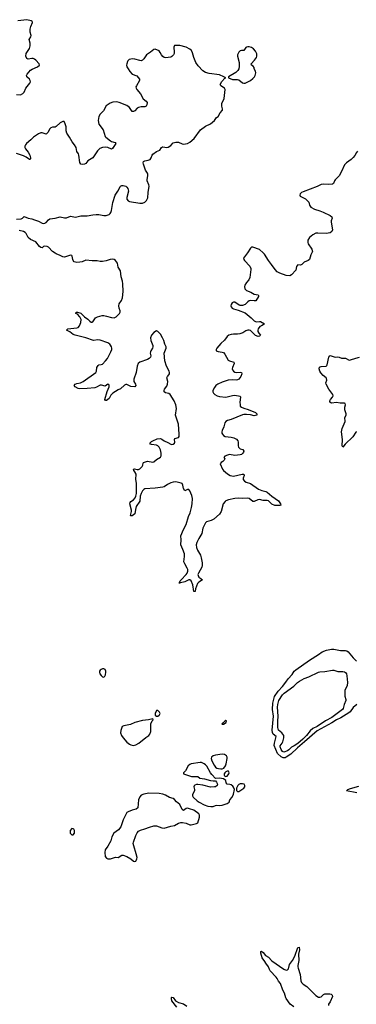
# Model space of a CAD drawing. Header units: inches. Extents: x 1694897 to 1849880, y 907231 to 1017944.
# Tile 115 of 171: x 1782499 to 1787740, y 951729 to 967036. Entities that reach past the tile are written whole.
import ezdxf

# ---------------------------------------------------------------- set-up
doc = ezdxf.new("R2010")
doc.units = ezdxf.units.IN
doc.header["$MEASUREMENT"] = 0
doc.layers.add('B7985', color=7, linetype='Continuous')
doc.layers.add('B7986', color=7, linetype='Continuous')

msp = doc.modelspace()

# ---------------------------------------------------------------- linework, layer by layer
at = {"layer": 'B7985', "color": 6, "elevation": 800}
for points in [[(1785704, 960000), (1785734, 959974), (1785777, 959950), (1785830, 959940), (1785961, 959970), (1785990, 959970), (1785995, 959950), (1785977, 959910), (1785978, 959890), (1786000, 959860), (1786025, 959845), (1786090, 959824), (1786218, 959738), (1786270, 959718), (1786330, 959703), (1786352, 959692), (1786427, 959630), (1786530, 959556), (1786561, 959510), (1786562, 959490), (1786550, 959483), (1786519, 959481), (1786470, 959485), (1786426, 959506), (1786374, 959554), (1786350, 959563), (1786290, 959563), (1786230, 959576), (1786208, 959572), (1786150, 959548), (1786130, 959547), (1786070, 959592), (1786050, 959599), (1785970, 959590), (1785910, 959595), (1785850, 959590), (1785750, 959572), (1785710, 959556), (1785696, 959544), (1785668, 959510), (1785634, 959390), (1785610, 959350), (1785520, 959270), (1785478, 959250), (1785408, 959230), (1785390, 959216), (1785351, 959129), (1785333, 959050), (1785287, 958973), (1785257, 958910), (1785248, 958870), (1785252, 958830), (1785269, 958789), (1785314, 958710), (1785326, 958670), (1785340, 958590), (1785340, 958550), (1785333, 958527), (1785283, 958430), (1785275, 958410), (1785276, 958396), (1785288, 958368), (1785321, 958350), (1785343, 958330), (1785287, 958293), (1785267, 958273), (1785238, 958190), (1785230, 958149), (1785210, 958149), (1785197, 958250), (1785170, 958310), (1785150, 958327), (1785130, 958328), (1785070, 958299), (1785002, 958282), (1784995, 958285), (1784989, 958270), (1784987, 958287), (1785000, 958310), (1785014, 958330), (1785091, 958409), (1785108, 958432), (1785117, 958463), (1785115, 958490), (1785107, 958510), (1785070, 958577), (1785057, 958610), (1785064, 958690), (1785063, 958730), (1785041, 958801), (1785010, 958870), (1785015, 958950), (1785010, 959010), (1785047, 959110), (1785091, 959190), (1785125, 959315), (1785154, 959370), (1785176, 959450), (1785184, 959510), (1785188, 959590), (1785178, 959638), (1785150, 959710), (1785130, 959733), (1785114, 959734), (1785070, 959714), (1785050, 959748), (1785041, 959801), (1785030, 959823), (1785011, 959831), (1784929, 959849), (1784890, 959847), (1784850, 959834), (1784803, 959810), (1784750, 959775), (1784730, 959768), (1784610, 959751), (1784450, 959742), (1784430, 959732), (1784410, 959713), (1784388, 959670), (1784376, 959630), (1784370, 959550), (1784314, 959466), (1784300, 959420), (1784290, 959352), (1784250, 959325), (1784235, 959325), (1784230, 959321), (1784226, 959326), (1784228, 959350), (1784240, 959390), (1784240, 959410), (1784214, 959510), (1784220, 959530), (1784230, 959546), (1784270, 959574), (1784296, 959604), (1784310, 959630), (1784319, 959670), (1784317, 959830), (1784306, 959890), (1784311, 959970), (1784298, 959998), (1784297, 960000)], [(1787747, 956390), (1787690, 956344), (1787643, 956277), (1787622, 956258), (1787499, 956181), (1787430, 956150), (1787357, 956103), (1787130, 955982), (1786932, 955808), (1786822, 955718), (1786721, 955619), (1786650, 955571), (1786630, 955563), (1786602, 955562), (1786570, 955577), (1786515, 955630), (1786462, 955750), (1786465, 955790), (1786491, 955890), (1786446, 955930), (1786435, 955955), (1786431, 955990), (1786449, 956210), (1786437, 956310), (1786438, 956410), (1786464, 956516), (1786521, 956599), (1786589, 956670), (1786643, 956737), (1786677, 956790), (1786742, 956858), (1786770, 956909), (1786796, 956930), (1787010, 957080), (1787153, 957167), (1787210, 957209), (1787273, 957233), (1787352, 957248), (1787389, 957251), (1787493, 957230), (1787570, 957228), (1787590, 957224), (1787610, 957210), (1787690, 957114), (1787744, 957064)], [(1787750, 955015), (1787586, 955050), (1787605, 955070), (1787650, 955086), (1787781, 955119)], [(1786766, 951690), (1786711, 951731), (1786650, 951817), (1786642, 951830), (1786622, 951902), (1786597, 951950), (1786557, 952050), (1786530, 952090), (1786510, 952130), (1786493, 952153), (1786399, 952250), (1786386, 952270), (1786370, 952310), (1786330, 952367), (1786316, 952396), (1786273, 952450), (1786254, 952526), (1786252, 952548), (1786265, 952555), (1786290, 952536), (1786327, 952487), (1786370, 952460), (1786424, 952404), (1786610, 952275), (1786650, 952259), (1786670, 952263), (1786682, 952278), (1786701, 952350), (1786744, 952410), (1786780, 952480), (1786830, 952611), (1786850, 952618), (1786854, 952574), (1786840, 952510), (1786847, 952410), (1786831, 952330), (1786831, 952310), (1786833, 952290), (1786865, 952190), (1786874, 952094), (1786884, 952070), (1786910, 952041), (1786970, 952006), (1787110, 951866), (1787150, 951838), (1787170, 951838), (1787190, 951847), (1787230, 951880), (1787250, 951891), (1787326, 951894), (1787350, 951888), (1787364, 951870), (1787367, 951850), (1787332, 951768), (1787308, 951730), (1787304, 951710)], [(1784945, 951685), (1784870, 951784), (1784863, 951817), (1784865, 951835), (1784870, 951842), (1784890, 951834), (1784925, 951785), (1784936, 951776), (1784970, 951759), (1785050, 951735), (1785101, 951701)]]:
    msp.add_lwpolyline(points, dxfattribs=at)
at = {"layer": 'B7985', "color": 6}
for points, elevation in [([(1783810, 956944), (1783790, 956943), (1783766, 956934), (1783750, 956923), (1783743, 956910), (1783741, 956890), (1783748, 956868), (1783770, 956839), (1783790, 956820), (1783810, 956815), (1783825, 956830), (1783834, 956850), (1783842, 956890), (1783840, 956910), (1783830, 956932)], 900), ([(1786610, 955649), (1786590, 955661), (1786570, 955691), (1786553, 955730), (1786552, 955748), (1786587, 955790), (1786596, 955810), (1786610, 955870), (1786609, 955910), (1786581, 955950), (1786530, 955991), (1786518, 956030), (1786518, 956130), (1786524, 956210), (1786515, 956350), (1786517, 956390), (1786535, 956450), (1786590, 956541), (1786615, 956565), (1786766, 956674), (1786825, 956730), (1786854, 956750), (1786930, 956793), (1786999, 956821), (1787150, 956892), (1787170, 956899), (1787250, 956901), (1787370, 956921), (1787390, 956921), (1787450, 956905), (1787530, 956905), (1787557, 956897), (1787569, 956889), (1787586, 956866), (1787594, 956834), (1787604, 956730), (1787595, 956685), (1787563, 956610), (1787559, 956590), (1787559, 956519), (1787578, 956470), (1787578, 956450), (1787550, 956390), (1787534, 956330), (1787522, 956310), (1787358, 956190), (1787262, 956138), (1787130, 956050), (1787064, 956016), (1787021, 955979), (1786965, 955910), (1786908, 955850), (1786830, 955784), (1786770, 955746), (1786730, 955729), (1786690, 955686), (1786670, 955672)], 700), ([(1784630, 956299), (1784611, 956250), (1784610, 956222), (1784630, 956206), (1784650, 956211), (1784670, 956224), (1784677, 956230), (1784685, 956250), (1784677, 956270), (1784650, 956297)], 900), ([(1784570, 956168), (1784506, 956154), (1784410, 956143), (1784290, 956109), (1784223, 956077), (1784122, 956059), (1784096, 956050), (1784074, 955986), (1784069, 955951), (1784083, 955910), (1784108, 955870), (1784170, 955805), (1784210, 955772), (1784230, 955762), (1784270, 955751), (1784310, 955762), (1784356, 955790), (1784463, 955877), (1784510, 955907), (1784528, 955930), (1784543, 955970), (1784539, 956030), (1784542, 956090), (1784564, 956136), (1784577, 956150)], 900), ([(1785710, 956140), (1785694, 956130), (1785662, 956098), (1785647, 956090), (1785650, 956083), (1785670, 956082), (1785713, 956110), (1785721, 956130), (1785717, 956137)], 900), ([(1785650, 955617), (1785550, 955603), (1785509, 955591), (1785487, 955573), (1785480, 955550), (1785490, 955512), (1785526, 955446), (1785550, 955415), (1785570, 955402), (1785594, 955394), (1785630, 955389), (1785650, 955391), (1785678, 955402), (1785704, 955436), (1785714, 955466), (1785727, 955550), (1785727, 955570), (1785719, 955590), (1785690, 955611)], 900), ([(1785310, 955489), (1785170, 955466), (1785150, 955458), (1785124, 955436), (1785079, 955361), (1785049, 955330), (1785050, 955310), (1785172, 955272), (1785270, 955270), (1785306, 955246), (1785375, 955235), (1785470, 955206), (1785510, 955201), (1785550, 955202), (1785565, 955185), (1785577, 955150), (1785573, 955130), (1785550, 955112), (1785532, 955108), (1785470, 955107), (1785350, 955135), (1785274, 955146), (1785253, 955147), (1785224, 955136), (1785214, 955126), (1785211, 955110), (1785221, 955070), (1785221, 955050), (1785191, 954990), (1785191, 954970), (1785202, 954950), (1785264, 954890), (1785293, 954870), (1785369, 954830), (1785430, 954810), (1785477, 954803), (1785510, 954804), (1785550, 954822), (1785570, 954825), (1785610, 954821), (1785650, 954827), (1785728, 954852), (1785762, 954870), (1785773, 954910), (1785809, 954951), (1785826, 954994), (1785841, 955070), (1785827, 955107), (1785819, 955119), (1785790, 955142), (1785770, 955147), (1785729, 955150), (1785714, 955170), (1785710, 955210), (1785674, 955234), (1785610, 955246), (1785550, 955242), (1785490, 955302), (1785469, 955329), (1785411, 955431), (1785393, 955453), (1785370, 955470), (1785330, 955486)], 900), ([(1785730, 955352), (1785710, 955344), (1785692, 955330), (1785681, 955310), (1785684, 955290), (1785690, 955280), (1785710, 955273), (1785730, 955278), (1785753, 955310), (1785758, 955330), (1785750, 955351)], 900), ([(1785970, 955159), (1785930, 955156), (1785910, 955146), (1785894, 955130), (1785875, 955090), (1785875, 955055), (1785890, 955036), (1785910, 955038), (1785990, 955091), (1786003, 955110), (1786006, 955130), (1785993, 955153)], 900), ([(1784510, 955010), (1784430, 954998), (1784390, 954980), (1784370, 954957), (1784350, 954910), (1784338, 954782), (1784315, 954765), (1784250, 954747), (1784190, 954723), (1784170, 954710), (1784155, 954690), (1784110, 954595), (1784074, 954490), (1784039, 954441), (1783963, 954390), (1783935, 954330), (1783919, 954270), (1783873, 954190), (1783830, 954130), (1783824, 954090), (1783830, 954025), (1783850, 953999), (1783870, 953991), (1783911, 953991), (1783990, 954018), (1784030, 954012), (1784090, 954045), (1784110, 954045), (1784169, 954029), (1784230, 953990), (1784270, 953955), (1784290, 953948), (1784306, 953954), (1784315, 953965), (1784325, 953990), (1784326, 954010), (1784314, 954066), (1784275, 954195), (1784268, 954230), (1784270, 954250), (1784306, 954354), (1784326, 954394), (1784350, 954422), (1784382, 954438), (1784450, 954455), (1784519, 954481), (1784590, 954502), (1784630, 954502), (1784710, 954470), (1784748, 954468), (1784850, 954497), (1784910, 954508), (1784970, 954545), (1785010, 954555), (1785034, 954554), (1785090, 954543), (1785150, 954521), (1785170, 954519), (1785250, 954542), (1785270, 954551), (1785300, 954640), (1785298, 954670), (1785287, 954690), (1785210, 954746), (1785144, 954770), (1785110, 954776), (1785090, 954775), (1785050, 954743), (1785030, 954758), (1784990, 954836), (1784938, 954878), (1784910, 954914), (1784890, 954926), (1784830, 954945), (1784770, 954980), (1784730, 954995), (1784673, 955007)], 900), ([(1783310, 954461), (1783288, 954430), (1783288, 954390), (1783310, 954365), (1783330, 954363), (1783351, 954389), (1783352, 954430), (1783341, 954450), (1783330, 954459)], 900)]:
    msp.add_lwpolyline(points, close=True, dxfattribs=dict(at, elevation=elevation))
at = {"layer": 'B7986', "color": 6, "elevation": 800}
for points in [[(1782450, 965872), (1782510, 965868), (1782551, 965889), (1782570, 965910), (1782597, 965970), (1782660, 966050), (1782667, 966070), (1782665, 966090), (1782653, 966110), (1782611, 966150), (1782606, 966170), (1782614, 966190), (1782670, 966253), (1782693, 966267), (1782777, 966303), (1782806, 966330), (1782804, 966350), (1782750, 966408), (1782730, 966423), (1782710, 966430), (1782690, 966430), (1782630, 966420), (1782610, 966430), (1782594, 966470), (1782598, 966510), (1782652, 966590), (1782660, 966610), (1782664, 966630), (1782662, 966670), (1782648, 966730), (1782672, 966770), (1782678, 966790), (1782662, 966841), (1782662, 966890), (1782671, 966930), (1782701, 966990), (1782698, 966998), (1782692, 967010), (1782677, 967017), (1782610, 967036), (1782470, 967017)], [(1782450, 963933), (1782521, 963939), (1782542, 963950), (1782570, 963975), (1782630, 963951), (1782690, 963940), (1782730, 963922), (1782790, 963904), (1782850, 963874), (1782870, 963870), (1782890, 963872), (1782910, 963882), (1782950, 963926), (1782970, 963938), (1783050, 963950), (1783129, 963971), (1783198, 963958), (1783230, 963957), (1783290, 963980), (1783370, 963968), (1783454, 963986), (1783550, 963989), (1783636, 964004), (1783690, 964008), (1783730, 964006), (1783810, 963990), (1783847, 963993), (1783890, 964009), (1783910, 964022), (1783921, 964039), (1783930, 964071), (1783948, 964192), (1783985, 964310), (1784027, 964370), (1784063, 964437), (1784070, 964446), (1784090, 964458), (1784110, 964459), (1784150, 964447), (1784170, 964433), (1784185, 964410), (1784192, 964370), (1784167, 964270), (1784170, 964245), (1784190, 964218), (1784210, 964207), (1784370, 964182), (1784410, 964184), (1784450, 964197), (1784475, 964225), (1784494, 964266), (1784499, 964350), (1784514, 964446), (1784509, 964470), (1784484, 964530), (1784482, 964550), (1784494, 964610), (1784492, 964632), (1784487, 964650), (1784459, 964699), (1784428, 964790), (1784424, 964810), (1784429, 964831), (1784450, 964844), (1784502, 964850), (1784530, 964864), (1784548, 964890), (1784560, 964930), (1784573, 964947), (1784630, 964987), (1784680, 965010), (1784709, 965051), (1784723, 965057), (1784730, 965059), (1784790, 965049), (1784810, 965053), (1784850, 965081), (1784890, 965120), (1784930, 965134), (1784970, 965134), (1785030, 965106), (1785050, 965102), (1785110, 965113), (1785150, 965130), (1785215, 965190), (1785314, 965326), (1785390, 965380), (1785470, 965419), (1785530, 965469), (1785565, 965515), (1785590, 965533), (1785622, 965590), (1785656, 965630), (1785659, 965650), (1785646, 965690), (1785644, 965716), (1785648, 965732), (1785682, 965810), (1785699, 965950), (1785690, 965970), (1785632, 966010), (1785619, 966030), (1785646, 966074), (1785695, 966125), (1785708, 966130), (1785675, 966150), (1785610, 966176), (1785450, 966198), (1785390, 966217), (1785350, 966240), (1785279, 966319), (1785243, 966370), (1785208, 966450), (1785190, 966520), (1785175, 966555), (1785150, 966578), (1785090, 966607), (1784990, 966634), (1784930, 966636), (1784910, 966633), (1784898, 966610), (1784905, 966530), (1784902, 966510), (1784892, 966488), (1784870, 966464), (1784850, 966454), (1784770, 966444), (1784750, 966447), (1784726, 966466), (1784706, 966490), (1784688, 966528), (1784670, 966552), (1784610, 966576), (1784590, 966574), (1784536, 966530), (1784476, 966490), (1784433, 966427), (1784410, 966405), (1784390, 966398), (1784370, 966399), (1784290, 966420), (1784250, 966425), (1784230, 966422), (1784205, 966415), (1784184, 966396), (1784176, 966384), (1784165, 966350), (1784164, 966330), (1784170, 966303), (1784186, 966270), (1784213, 966230), (1784252, 966190), (1784321, 966161), (1784363, 966110), (1784364, 966090), (1784316, 966010), (1784309, 965990), (1784312, 965970), (1784324, 965950), (1784382, 965882), (1784423, 965803), (1784468, 965768), (1784484, 965750), (1784480, 965710), (1784470, 965690), (1784450, 965681), (1784390, 965682), (1784350, 965672), (1784330, 965659), (1784290, 965621), (1784270, 965609), (1784250, 965609), (1784208, 965670), (1784170, 965700), (1784049, 965751), (1784010, 965758), (1783950, 965754), (1783910, 965738), (1783844, 965696), (1783802, 965618), (1783754, 965566), (1783730, 965530), (1783723, 965470), (1783731, 965411), (1783801, 965321), (1783830, 965220), (1783838, 965210), (1783913, 965153), (1783930, 965142), (1783985, 965125), (1783997, 965110), (1783946, 965034), (1783930, 965025), (1783870, 965050), (1783830, 965056), (1783790, 965050), (1783746, 965034), (1783710, 964999), (1783636, 964890), (1783560, 964840), (1783530, 964799), (1783509, 964791), (1783475, 964785), (1783450, 964789), (1783436, 964816), (1783421, 964930), (1783414, 964950), (1783387, 964987), (1783377, 965050), (1783353, 965090), (1783315, 965135), (1783276, 965210), (1783233, 965273), (1783221, 965310), (1783221, 965370), (1783210, 965417), (1783190, 965452), (1783170, 965455), (1783130, 965433), (1783070, 965375), (1783050, 965366), (1783010, 965366), (1782985, 965355), (1782970, 965340), (1782939, 965281), (1782919, 965261), (1782910, 965257), (1782850, 965275), (1782830, 965276), (1782790, 965263), (1782716, 965210), (1782674, 965166), (1782604, 965110), (1782588, 965090), (1782580, 965070), (1782580, 965050), (1782588, 965030), (1782634, 964974), (1782657, 964930), (1782666, 964890), (1782666, 964874), (1782656, 964864), (1782650, 964863), (1782598, 964898), (1782557, 964917), (1782450, 964955)], [(1787756, 964990), (1787740, 964970), (1787715, 964925), (1787688, 964892), (1787658, 964862), (1787588, 964812), (1787558, 964782), (1787510, 964677), (1787470, 964610), (1787410, 964547), (1787398, 964530), (1787382, 964490), (1787370, 964480), (1787310, 964472), (1787230, 964480), (1787190, 964475), (1787130, 964445), (1786910, 964361), (1786888, 964350), (1786868, 964330), (1786860, 964310), (1786864, 964290), (1786949, 964249), (1786971, 964231), (1786998, 964198), (1787010, 964150), (1787030, 964120), (1787090, 964088), (1787170, 964065), (1787223, 964043), (1787332, 963990), (1787360, 963970), (1787363, 963950), (1787350, 963910), (1787349, 963890), (1787369, 963770), (1787358, 963742), (1787330, 963722), (1787270, 963712), (1787141, 963719), (1787110, 963715), (1787062, 963690), (1787009, 963651), (1786987, 963610), (1786983, 963570), (1786991, 963550), (1787047, 963470), (1787058, 963430), (1787030, 963380), (1787010, 963310), (1786989, 963291), (1786930, 963268), (1786890, 963228), (1786870, 963221), (1786830, 963224), (1786822, 963218), (1786810, 963199), (1786796, 963144), (1786730, 963067), (1786706, 963054), (1786650, 963061), (1786550, 963096), (1786510, 963118), (1786478, 963150), (1786420, 963230), (1786370, 963290), (1786310, 963391), (1786290, 963412), (1786230, 963461), (1786130, 963500), (1786110, 963499), (1786090, 963484), (1786047, 963413), (1785983, 963330), (1785987, 963310), (1786001, 963290), (1786082, 963202), (1786097, 963170), (1786099, 963150), (1786083, 963030), (1786066, 962994), (1786029, 962950), (1786006, 962910), (1786000, 962890), (1786005, 962850), (1786030, 962824), (1786098, 962798), (1786150, 962767), (1786210, 962759), (1786219, 962750), (1786216, 962730), (1786174, 962666), (1786150, 962663), (1786090, 962670), (1786070, 962665), (1786049, 962651), (1786010, 962609), (1785970, 962593), (1785932, 962592), (1785916, 962596), (1785850, 962643), (1785830, 962645), (1785807, 962633), (1785789, 962610), (1785784, 962590), (1785789, 962570), (1785807, 962550), (1785830, 962539), (1785902, 962522), (1786010, 962478), (1786103, 962403), (1786150, 962356), (1786170, 962343), (1786190, 962341), (1786230, 962346), (1786250, 962343), (1786310, 962310), (1786289, 962290), (1786261, 962279), (1786236, 962264), (1786210, 962230), (1786204, 962210), (1786206, 962186), (1786220, 962160), (1786247, 962130), (1786230, 962116), (1786210, 962111), (1786170, 962126), (1786110, 962188), (1786090, 962203), (1786070, 962209), (1786050, 962209), (1786020, 962200), (1785971, 962169), (1785927, 962153), (1785892, 962148), (1785830, 962149), (1785790, 962143), (1785757, 962130), (1785728, 962110), (1785690, 962056), (1785630, 962004), (1785567, 961930), (1785556, 961910), (1785559, 961890), (1785590, 961878), (1785649, 961869), (1785670, 961860), (1785694, 961834), (1785744, 961744), (1785768, 961730), (1785833, 961710), (1785838, 961690), (1785812, 961630), (1785808, 961610), (1785812, 961590), (1785828, 961570), (1785850, 961555), (1785870, 961552), (1785930, 961558), (1785950, 961550), (1785959, 961530), (1785941, 961490), (1785927, 961470), (1785910, 961449), (1785890, 961436), (1785870, 961433), (1785810, 961437), (1785746, 961434), (1785650, 961403), (1785582, 961370), (1785554, 961350), (1785530, 961319), (1785507, 961270), (1785508, 961250), (1785518, 961230), (1785538, 961210), (1785575, 961190), (1785610, 961179), (1785710, 961166), (1785810, 961193), (1785850, 961198), (1785930, 961181), (1785939, 961170), (1785926, 961090), (1785929, 961050), (1785934, 961030), (1785951, 961011), (1785990, 960995), (1786057, 960977), (1786170, 960930), (1786193, 960910), (1786193, 960907), (1786191, 960890), (1786170, 960882), (1786150, 960880), (1786093, 960893), (1786030, 960899), (1785990, 960899), (1785970, 960893), (1785790, 960823), (1785734, 960806), (1785710, 960790), (1785693, 960770), (1785675, 960705), (1785649, 960650), (1785645, 960630), (1785647, 960610), (1785657, 960590), (1785674, 960570), (1785697, 960557), (1785790, 960546), (1785834, 960534), (1785874, 960514), (1785894, 960490), (1785900, 960470), (1785901, 960410), (1785908, 960388), (1785930, 960366), (1785974, 960354), (1785988, 960330), (1785985, 960310), (1785969, 960290), (1785950, 960276), (1785931, 960270), (1785850, 960263), (1785765, 960275), (1785732, 960268), (1785692, 960250), (1785679, 960230), (1785692, 960210), (1785682, 960190), (1785664, 960170), (1785635, 960150), (1785622, 960130), (1785657, 960050), (1785670, 960030), (1785704, 960000)], [(1784297, 960000), (1784275, 960030), (1784273, 960047), (1784289, 960051), (1784330, 960043), (1784350, 960044), (1784370, 960055), (1784408, 960090), (1784418, 960110), (1784420, 960140), (1784427, 960153), (1784490, 960171), (1784570, 960159), (1784590, 960163), (1784630, 960197), (1784690, 960233), (1784702, 960258), (1784704, 960296), (1784693, 960350), (1784673, 960390), (1784651, 960411), (1784630, 960419), (1784553, 960430), (1784538, 960438), (1784528, 960450), (1784550, 960477), (1784571, 960490), (1784642, 960518), (1784690, 960524), (1784710, 960517), (1784750, 960489), (1784804, 960464), (1784850, 960436), (1784870, 960431), (1784890, 960437), (1784908, 960452), (1784913, 960470), (1784908, 960510), (1784913, 960527), (1784970, 960543), (1784983, 960557), (1784984, 960590), (1784974, 960750), (1784925, 960890), (1784941, 960990), (1784930, 961050), (1784906, 961110), (1784844, 961210), (1784823, 961223), (1784770, 961233), (1784748, 961250), (1784747, 961270), (1784756, 961290), (1784790, 961337), (1784803, 961370), (1784806, 961410), (1784791, 961470), (1784798, 961490), (1784823, 961517), (1784829, 961530), (1784829, 961550), (1784824, 961570), (1784784, 961650), (1784761, 961730), (1784751, 961850), (1784782, 961930), (1784779, 961950), (1784759, 961990), (1784742, 962050), (1784724, 962090), (1784690, 962146), (1784650, 962190), (1784630, 962198), (1784590, 962175), (1784550, 962130), (1784538, 962090), (1784540, 962050), (1784571, 961970), (1784574, 961950), (1784567, 961930), (1784541, 961890), (1784535, 961870), (1784533, 961850), (1784542, 961810), (1784538, 961790), (1784516, 961770), (1784487, 961753), (1784371, 961710), (1784345, 961690), (1784330, 961649), (1784311, 961549), (1784278, 961450), (1784278, 961410), (1784301, 961370), (1784306, 961350), (1784291, 961329), (1784230, 961335), (1784170, 961365), (1784150, 961364), (1784130, 961355), (1784070, 961295), (1784030, 961280), (1783950, 961230), (1783921, 961199), (1783890, 961148), (1783850, 961116), (1783836, 961116), (1783827, 961130), (1783863, 961257), (1783892, 961330), (1783890, 961354), (1783870, 961368), (1783830, 961340), (1783774, 961354), (1783750, 961354), (1783696, 961324), (1783670, 961315), (1783550, 961301), (1783430, 961295), (1783410, 961301), (1783362, 961330), (1783350, 961350), (1783362, 961370), (1783390, 961382), (1783447, 961393), (1783490, 961413), (1783684, 961550), (1783696, 961570), (1783703, 961630), (1783719, 961661), (1783730, 961671), (1783770, 961673), (1783790, 961679), (1783837, 961730), (1783865, 961770), (1783919, 961870), (1783933, 961910), (1783933, 961930), (1783930, 961950), (1783915, 961975), (1783903, 961990), (1783870, 962011), (1783750, 962054), (1783718, 962058), (1783650, 962051), (1783529, 962090), (1783363, 962130), (1783330, 962144), (1783282, 962182), (1783227, 962210), (1783250, 962230), (1783390, 962243), (1783410, 962252), (1783430, 962275), (1783451, 962330), (1783456, 962376), (1783438, 962418), (1783398, 962458), (1783375, 962470), (1783380, 962490), (1783402, 962490), (1783450, 962471), (1783510, 962415), (1783560, 962380), (1783590, 962347), (1783610, 962333), (1783628, 962332), (1783640, 962340), (1783681, 962399), (1783710, 962416), (1783784, 962436), (1783810, 962437), (1783849, 962429), (1783930, 962404), (1783970, 962400), (1784002, 962418), (1784055, 962470), (1784066, 962490), (1784066, 962510), (1784048, 962550), (1784043, 962590), (1784050, 962618), (1784086, 962670), (1784100, 962710), (1784108, 962812), (1784107, 962930), (1784101, 962970), (1784078, 963038), (1784070, 963130), (1784035, 963190), (1784020, 963250), (1783990, 963290), (1783970, 963306), (1783948, 963312), (1783910, 963310), (1783847, 963287), (1783790, 963276), (1783750, 963277), (1783705, 963285), (1783630, 963286), (1783530, 963299), (1783470, 963274), (1783434, 963266), (1783390, 963263), (1783367, 963267), (1783350, 963274), (1783333, 963293), (1783326, 963310), (1783319, 963359), (1783312, 963372), (1783290, 963373), (1783197, 963343), (1783170, 963347), (1783130, 963372), (1783070, 963394), (1783050, 963405), (1783013, 963433), (1782950, 963500), (1782930, 963512), (1782890, 963516), (1782871, 963509), (1782850, 963491), (1782830, 963492), (1782810, 963508), (1782750, 963583), (1782670, 963619), (1782630, 963649), (1782602, 963710), (1782586, 963730), (1782561, 963741), (1782490, 963760)], [(1787740, 960630), (1787730, 960621), (1787686, 960550), (1787564, 960436), (1787530, 960390), (1787520, 960410), (1787526, 960510), (1787510, 960630), (1787521, 960679), (1787565, 960790), (1787561, 960850), (1787579, 960890), (1787582, 960910), (1787560, 960970), (1787560, 961010), (1787571, 961050), (1787568, 961068), (1787553, 961073), (1787490, 961073), (1787430, 961087), (1787354, 961074), (1787329, 961089), (1787327, 961113), (1787336, 961130), (1787371, 961170), (1787378, 961190), (1787375, 961210), (1787310, 961293), (1787269, 961370), (1787266, 961390), (1787279, 961430), (1787276, 961456), (1787268, 961470), (1787223, 961503), (1787185, 961545), (1787169, 961570), (1787159, 961610), (1787167, 961633), (1787179, 961641), (1787194, 961646), (1787270, 961649), (1787281, 961659), (1787288, 961672), (1787311, 961789), (1787317, 961803), (1787330, 961816), (1787410, 961791), (1787450, 961794), (1787470, 961791), (1787510, 961775), (1787570, 961772), (1787630, 961744), (1787650, 961746), (1787730, 961776), (1787790, 961789)]]:
    msp.add_lwpolyline(points, dxfattribs=at)
msp.add_lwpolyline([(1786050, 966616), (1786030, 966610), (1786019, 966601), (1785990, 966556), (1785950, 966558), (1785930, 966551), (1785910, 966529), (1785890, 966490), (1785888, 966470), (1785916, 966370), (1785918, 966310), (1785909, 966270), (1785894, 966246), (1785863, 966216), (1785751, 966150), (1785751, 966130), (1785810, 966108), (1785890, 966107), (1785910, 966099), (1785970, 966054), (1785990, 966047), (1786010, 966047), (1786090, 966089), (1786130, 966123), (1786155, 966150), (1786165, 966170), (1786173, 966210), (1786170, 966238), (1786152, 966272), (1786149, 966290), (1786133, 966313), (1786109, 966330), (1786104, 966350), (1786154, 966406), (1786184, 966450), (1786192, 966470), (1786190, 966504), (1786168, 966548), (1786141, 966581), (1786110, 966602), (1786070, 966615)], close=True, dxfattribs=at)

doc.saveas('drawing.dxf')
